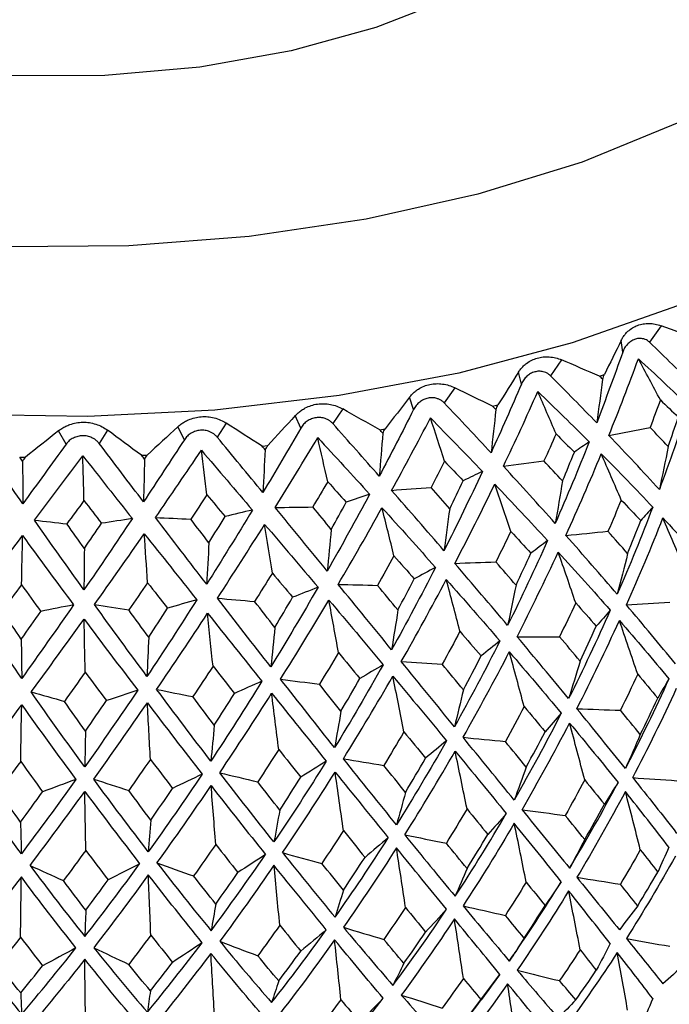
# Paper-space layout '_Trimetric' of a CAD drawing. Header units: millimetres. Extents: x -116 to 87, y -16 to 274.
# Tile 10 of 15: x -1 to 13, y 109 to 129. Entities that reach past the tile are written whole.
import ezdxf

# ---------------------------------------------------------------- set-up
doc = ezdxf.new("R2010")
doc.units = ezdxf.units.MM

psp = doc.layouts.new('_Trimetric')

# ---------------------------------------------------------------- linework, layer by layer
at = {"color": 7, "linetype": 'Continuous', "lineweight": 25}
for p, q in [((12.436, 122.502), (12.203, 122.163)), ((11.653, 121.959), (11.621, 122.2)), ((10.405, 121.804), (10.178, 121.479)), ((9.586, 121.31), (9.526, 121.554)), ((11.18, 121.472), (11.279, 121.505)), ((8.227, 121.234), (8.011, 120.923)), ((7.384, 120.791), (7.298, 121.039)), ((5.935, 120.801), (5.732, 120.503)), ((8.998, 120.855), (9.105, 120.882)), ((5.079, 120.41), (4.967, 120.664)), ((0.287, 120.081), (0.13, 120.352)), ((1.133, 120.368), (0.964, 120.092)), ((2.702, 120.172), (2.566, 120.434)), ((3.559, 120.511), (3.372, 120.224)), ((6.691, 120.376), (6.802, 120.395)), ((4.289, 120.04), (4.404, 120.053)), ((-0.66, 119.818), (-0.542, 119.816)), ((1.827, 119.853), (1.945, 119.859)), ((8.566, 108.473), (9.146, 109.243))]:
    psp.add_line(p, q, dxfattribs=at)
at = {"color": 8, "linetype": 'Continuous', "lineweight": 25, "flags": 128}
psp.add_lwpolyline([(16.895, 138.367), (17.885, 137.193), (18.569, 135.962), (18.935, 134.696), (18.978, 133.416), (18.695, 132.144), (18.093, 130.903), (17.181, 129.712), (15.976, 128.592), (14.497, 127.564), (12.769, 126.643), (10.824, 125.847), (8.693, 125.188), (6.413, 124.678), (4.024, 124.326), (1.566, 124.137), (-0.919, 124.115)], dxfattribs=at)
at = {"color": 7, "linetype": 'Continuous', "lineweight": 25, "flags": 128}
for points in [[(11.464, 131.703), (10.635, 130.784), (9.53, 129.946), (8.178, 129.21), (6.615, 128.594), (4.88, 128.117), (3.019, 127.788), (1.079, 127.618), (-0.888, 127.61), (-2.832, 127.765), (-4.703, 128.078), (-6.453, 128.542), (-8.035, 129.144), (-9.409, 129.869), (-10.539, 130.699), (-11.396, 131.611), (-11.958, 132.582), (-12.211, 133.587), (-12.147, 134.599), (-11.769, 135.594), (-11.5, 136.026)], [(19.499, 127.69), (19.059, 127.116), (17.887, 125.919), (16.432, 124.807), (14.718, 123.798), (12.772, 122.907), (10.624, 122.149), (8.309, 121.535), (5.863, 121.076), (3.324, 120.778), (0.733, 120.647), (-1.869, 120.684), (-4.442, 120.888), (-6.945, 121.257), (-9.339, 121.785), (-11.585, 122.463), (-13.649, 123.281), (-15.497, 124.225), (-17.101, 125.281), (-18.435, 126.433), (-19.286, 127.4)]]:
    psp.add_lwpolyline(points, dxfattribs=at)
at = {"color": 7, "linetype": 'Continuous', "lineweight": 25}
for points, knots in [([(11.5, 205.72), (11.496, 206.615), (11.485, 209.222), (11.355, 213.451), (11.063, 218.36), (10.62, 223.137), (10.025, 227.777), (9.274, 232.271), (8.364, 236.61), (7.29, 240.786), (6.046, 244.788), (4.628, 248.6), (3.032, 252.206), (1.261, 255.584), (-0.681, 258.711), (-2.785, 261.566), (-5.034, 264.13), (-7.413, 266.395), (-9.904, 268.355), (-12.491, 270.012), (-15.159, 271.371), (-17.898, 272.437), (-20.696, 273.215), (-23.542, 273.709), (-26.426, 273.924), (-29.344, 273.864), (-32.292, 273.528), (-35.271, 272.917), (-38.283, 272.027), (-41.327, 270.85), (-44.402, 269.381), (-47.499, 267.616), (-50.609, 265.555), (-53.718, 263.205), (-56.809, 260.578), (-59.869, 257.688), (-62.887, 254.553), (-65.853, 251.187), (-68.764, 247.604), (-71.615, 243.817), (-74.404, 239.835), (-77.128, 235.67), (-79.784, 231.33), (-82.369, 226.825), (-84.88, 222.166), (-87.314, 217.363), (-89.667, 212.426), (-91.935, 207.365), (-94.114, 202.192), (-96.201, 196.918), (-98.191, 191.555), (-100.082, 186.113), (-101.868, 180.606), (-103.547, 175.046), (-105.114, 169.444), (-106.568, 163.814), (-107.903, 158.167), (-109.117, 152.516), (-110.208, 146.874), (-111.173, 141.252), (-112.008, 135.664), (-112.712, 130.12), (-113.282, 124.633), (-113.717, 119.214), (-114.012, 113.875), (-114.154, 109.31), (-114.168, 106.552), (-114.173, 105.508)], [0, 0, 0, 0, 0.00838, 0.024417, 0.040501, 0.056647, 0.072863, 0.089152, 0.105519, 0.121962, 0.13847, 0.155019, 0.171549, 0.187978, 0.204207, 0.220124, 0.235635, 0.250686, 0.265274, 0.279438, 0.293253, 0.306808, 0.320202, 0.333536, 0.34688, 0.360331, 0.373983, 0.387924, 0.402225, 0.416936, 0.432077, 0.447626, 0.463524, 0.479684, 0.496012, 0.512422, 0.52884, 0.545221, 0.561545, 0.577803, 0.593994, 0.610121, 0.626189, 0.642204, 0.658171, 0.674096, 0.689986, 0.705844, 0.721677, 0.737487, 0.75328, 0.769058, 0.784827, 0.800588, 0.816345, 0.832101, 0.847859, 0.863621, 0.879391, 0.895172, 0.910968, 0.926782, 0.942618, 0.958481, 0.974376, 0.990306, 1, 1, 1, 1]), ([(19.481, 127.711), (19.719, 128.06), (20.259, 128.851), (20.764, 130.188), (21.032, 131.647), (20.988, 133.091), (20.662, 134.489), (20.068, 135.832), (19.271, 137.026), (18.419, 137.981), (17.418, 138.908), (16.164, 139.855), (14.46, 140.847), (12.897, 141.594), (11.85, 141.955), (11.5, 142.076)], [0, 0, 0, 0, 0.068564, 0.155529, 0.239317, 0.320793, 0.401498, 0.482718, 0.565934, 0.63486, 0.683557, 0.773284, 0.863662, 0.954359, 1, 1, 1, 1]), ([(11.621, 122.2), (11.633, 122.223), (11.658, 122.269), (11.706, 122.332), (11.769, 122.398), (11.852, 122.462), (11.957, 122.512), (12.071, 122.543), (12.192, 122.55), (12.315, 122.54), (12.396, 122.514), (12.436, 122.502)], [0, 0, 0, 0, 0.081752, 0.164931, 0.250654, 0.376507, 0.500448, 0.624254, 0.749972, 0.877224, 1, 1, 1, 1]), ([(12.203, 122.163), (12.189, 122.175), (12.161, 122.199), (12.112, 122.223), (12.052, 122.241), (11.979, 122.245), (11.897, 122.225), (11.819, 122.185), (11.75, 122.125), (11.69, 122.05), (11.665, 121.989), (11.653, 121.959)], [0, 0, 0, 0, 0.083196, 0.165851, 0.250211, 0.374779, 0.499889, 0.625105, 0.749882, 0.875577, 1, 1, 1, 1]), ([(9.526, 121.554), (9.541, 121.576), (9.571, 121.621), (9.627, 121.68), (9.7, 121.742), (9.792, 121.8), (9.907, 121.844), (10.028, 121.867), (10.155, 121.867), (10.283, 121.849), (10.364, 121.818), (10.405, 121.804)], [0, 0, 0, 0, 0.081752, 0.164931, 0.250654, 0.376507, 0.500448, 0.624254, 0.749972, 0.877224, 1, 1, 1, 1]), ([(10.178, 121.479), (10.164, 121.492), (10.135, 121.517), (10.085, 121.545), (10.022, 121.566), (9.945, 121.575), (9.857, 121.56), (9.772, 121.526), (9.696, 121.47), (9.63, 121.398), (9.6, 121.339), (9.586, 121.31)], [0, 0, 0, 0, 0.083196, 0.165851, 0.250211, 0.374779, 0.499889, 0.625105, 0.749882, 0.875577, 1, 1, 1, 1]), ([(7.298, 121.039), (7.315, 121.061), (7.35, 121.103), (7.413, 121.159), (7.494, 121.217), (7.595, 121.269), (7.717, 121.306), (7.845, 121.321), (7.976, 121.313), (8.106, 121.287), (8.187, 121.251), (8.227, 121.234)], [0, 0, 0, 0, 0.081752, 0.164931, 0.250654, 0.376507, 0.500448, 0.624254, 0.749972, 0.877224, 1, 1, 1, 1]), ([(8.011, 120.923), (7.997, 120.936), (7.968, 120.964), (7.916, 120.995), (7.851, 121.02), (7.771, 121.033), (7.678, 121.024), (7.588, 120.995), (7.506, 120.944), (7.434, 120.876), (7.4, 120.819), (7.384, 120.791)], [0, 0, 0, 0, 0.0831956, 0.1658512, 0.2502114, 0.3747786, 0.4998885, 0.625105, 0.7498817, 0.8755772, 1, 1, 1, 1]), ([(4.967, 120.664), (4.987, 120.685), (5.026, 120.725), (5.096, 120.777), (5.183, 120.829), (5.291, 120.875), (5.419, 120.904), (5.551, 120.911), (5.684, 120.896), (5.815, 120.861), (5.895, 120.821), (5.935, 120.801)], [0, 0, 0, 0, 0.081752, 0.164931, 0.250654, 0.376507, 0.500448, 0.624254, 0.749972, 0.877224, 1, 1, 1, 1]), ([(2.566, 120.434), (2.588, 120.453), (2.632, 120.491), (2.706, 120.539), (2.8, 120.585), (2.913, 120.624), (3.045, 120.645), (3.179, 120.645), (3.313, 120.621), (3.442, 120.579), (3.52, 120.533), (3.559, 120.511)], [0, 0, 0, 0, 0.081752, 0.164931, 0.250654, 0.376507, 0.500448, 0.624254, 0.749972, 0.877224, 1, 1, 1, 1]), ([(5.732, 120.503), (5.717, 120.517), (5.689, 120.547), (5.636, 120.581), (5.57, 120.61), (5.487, 120.628), (5.392, 120.625), (5.297, 120.601), (5.21, 120.555), (5.133, 120.492), (5.097, 120.438), (5.079, 120.41)], [0, 0, 0, 0, 0.083196, 0.165851, 0.250211, 0.374779, 0.499889, 0.625105, 0.749882, 0.875577, 1, 1, 1, 1]), ([(0.13, 120.352), (0.153, 120.369), (0.2, 120.405), (0.279, 120.447), (0.377, 120.488), (0.493, 120.52), (0.628, 120.533), (0.763, 120.524), (0.895, 120.492), (1.021, 120.442), (1.096, 120.392), (1.133, 120.368)], [0, 0, 0, 0, 0.081752, 0.164931, 0.250654, 0.376507, 0.500448, 0.624254, 0.749972, 0.877224, 1, 1, 1, 1]), ([(3.372, 120.224), (3.358, 120.24), (3.329, 120.271), (3.277, 120.308), (3.211, 120.341), (3.127, 120.365), (3.029, 120.368), (2.932, 120.35), (2.842, 120.309), (2.761, 120.251), (2.721, 120.199), (2.702, 120.172)], [0, 0, 0, 0, 0.0831956, 0.1658512, 0.2502114, 0.3747786, 0.4998885, 0.625105, 0.7498817, 0.8755772, 1, 1, 1, 1]), ([(0.964, 120.092), (0.951, 120.108), (0.923, 120.141), (0.872, 120.181), (0.806, 120.219), (0.723, 120.247), (0.625, 120.256), (0.526, 120.244), (0.433, 120.209), (0.35, 120.156), (0.308, 120.106), (0.287, 120.081)], [0, 0, 0, 0, 0.083196, 0.165851, 0.250211, 0.374779, 0.499889, 0.625105, 0.749882, 0.875577, 1, 1, 1, 1]), ([(-20.954, 113.702), (-20.974, 113.418), (-21.025, 112.662), (-20.787, 111.44), (-20.287, 110.079), (-19.511, 108.778), (-18.478, 107.541), (-17.186, 106.379), (-15.647, 105.31), (-13.885, 104.351), (-11.933, 103.519), (-9.823, 102.824), (-7.586, 102.271), (-5.252, 101.866), (-2.852, 101.611), (-0.416, 101.509), (2.024, 101.559), (4.438, 101.762), (6.794, 102.115), (9.063, 102.617), (11.217, 103.262), (13.228, 104.047), (15.07, 104.969), (16.718, 106.023), (18.143, 107.203), (19.311, 108.497), (20.196, 109.883), (20.766, 111.328), (21.043, 112.792), (20.974, 113.757), (20.94, 114.233)], [0, 0, 0, 0, 0.020024, 0.053252, 0.086505, 0.120412, 0.155386, 0.191456, 0.228319, 0.265561, 0.302836, 0.339998, 0.377024, 0.413931, 0.45075, 0.487518, 0.52427, 0.56104, 0.597858, 0.634762, 0.671794, 0.708996, 0.746403, 0.784022, 0.821785, 0.859368, 0.896288, 0.932047, 0.966499, 1, 1, 1, 1])]:
    psp.add_open_spline(points, degree=3, knots=knots, dxfattribs=at)
for points in [[(13.204, 122.218), (12.949, 122.311), (12.693, 122.406), (12.436, 122.502)], [(11.621, 122.2), (11.51, 121.968), (11.396, 121.736), (11.279, 121.505)], [(13.123, 121.259), (12.825, 121.559), (12.518, 121.86), (12.203, 122.163)], [(11.18, 121.472), (10.922, 121.582), (10.663, 121.692), (10.405, 121.804)], [(11.653, 121.959), (11.483, 121.477), (11.306, 120.996), (11.122, 120.518)], [(11.37, 120.259), (11.58, 120.779), (11.782, 121.3), (11.974, 121.825)], [(11.974, 121.825), (12.326, 121.502), (12.666, 121.181), (12.996, 120.861)], [(12.423, 120.984), (12.274, 121.266), (12.124, 121.546), (11.974, 121.825)], [(9.526, 121.554), (9.388, 121.329), (9.248, 121.105), (9.105, 120.882)], [(11.122, 120.518), (10.815, 120.836), (10.501, 121.156), (10.178, 121.479)], [(11.244, 121.408), (11.205, 121.109), (11.165, 120.812), (11.122, 120.518)], [(11.244, 121.408), (11.223, 121.43), (11.201, 121.451), (11.18, 121.472)], [(11.244, 121.408), (11.256, 121.44), (11.268, 121.473), (11.279, 121.505)], [(8.998, 120.855), (8.742, 120.981), (8.484, 121.107), (8.227, 121.234)], [(9.586, 121.31), (9.385, 120.839), (9.178, 120.37), (8.965, 119.904)], [(9.217, 119.63), (9.459, 120.135), (9.693, 120.644), (9.92, 121.156)], [(9.92, 121.156), (10.28, 120.811), (10.629, 120.469), (10.97, 120.129)], [(10.292, 120.29), (10.169, 120.58), (10.045, 120.868), (9.92, 121.156)], [(7.298, 121.039), (7.135, 120.824), (6.97, 120.61), (6.802, 120.395)], [(12.423, 120.984), (12.354, 120.796), (12.284, 120.608), (12.213, 120.42)], [(12.423, 120.984), (12.546, 120.867), (12.668, 120.75), (12.788, 120.634)], [(6.691, 120.376), (6.438, 120.517), (6.186, 120.659), (5.935, 120.801)], [(7.384, 120.791), (7.154, 120.333), (6.92, 119.878), (6.682, 119.426)], [(8.965, 119.904), (8.653, 120.241), (8.335, 120.581), (8.011, 120.923)], [(9.063, 120.788), (9.032, 120.491), (8.999, 120.196), (8.965, 119.904)], [(9.063, 120.788), (9.042, 120.81), (9.02, 120.833), (8.998, 120.855)], [(9.063, 120.788), (9.077, 120.819), (9.091, 120.85), (9.105, 120.882)], [(12.996, 120.861), (12.81, 120.288), (12.612, 119.719), (12.402, 119.154)], [(4.967, 120.664), (4.781, 120.46), (4.594, 120.256), (4.404, 120.053)], [(6.935, 119.136), (7.204, 119.626), (7.469, 120.12), (7.727, 120.616)], [(7.727, 120.616), (8.089, 120.25), (8.443, 119.886), (8.79, 119.525)], [(8.017, 119.731), (7.921, 120.027), (7.825, 120.322), (7.727, 120.616)], [(12.583, 120.032), (12.653, 120.232), (12.721, 120.432), (12.788, 120.634)], [(0.13, 120.352), (-0.093, 120.172), (-0.317, 119.994), (-0.542, 119.816)], [(1.827, 119.853), (1.595, 120.024), (1.363, 120.195), (1.133, 120.368)], [(2.566, 120.434), (2.361, 120.242), (2.153, 120.05), (1.945, 119.859)], [(4.289, 120.04), (4.045, 120.196), (3.802, 120.353), (3.559, 120.511)], [(5.079, 120.41), (4.824, 119.967), (4.566, 119.527), (4.305, 119.09)], [(6.682, 119.426), (6.37, 119.782), (6.053, 120.141), (5.732, 120.503)], [(6.755, 120.304), (6.734, 120.328), (6.712, 120.352), (6.691, 120.376)], [(6.755, 120.304), (6.771, 120.335), (6.787, 120.365), (6.802, 120.395)], [(11.37, 120.259), (11.651, 120.313), (11.932, 120.367), (12.213, 120.42)], [(12.583, 120.032), (12.461, 120.161), (12.338, 120.29), (12.213, 120.42)], [(2.702, 120.172), (2.425, 119.746), (2.147, 119.322), (1.868, 118.901)], [(4.305, 119.09), (3.997, 119.465), (3.686, 119.843), (3.372, 120.224)], [(4.556, 118.785), (4.849, 119.258), (5.139, 119.734), (5.426, 120.214)], [(5.426, 120.214), (5.785, 119.826), (6.139, 119.44), (6.486, 119.058)], [(5.629, 119.313), (5.562, 119.615), (5.494, 119.915), (5.426, 120.214)], [(6.755, 120.304), (6.732, 120.009), (6.707, 119.716), (6.682, 119.426)], [(10.292, 120.29), (10.211, 120.107), (10.129, 119.923), (10.046, 119.74)], [(10.292, 120.29), (10.418, 120.165), (10.543, 120.041), (10.667, 119.917)], [(12.402, 119.154), (12.07, 119.519), (11.726, 119.887), (11.37, 120.259)], [(-0.596, 118.863), (-0.883, 119.274), (-1.17, 119.689), (-1.456, 120.107)], [(0.287, 120.081), (-0.007, 119.672), (-0.302, 119.266), (-0.596, 118.863)], [(1.868, 118.901), (1.568, 119.295), (1.267, 119.692), (0.964, 120.092)], [(2.112, 118.581), (2.425, 119.035), (2.738, 119.493), (3.049, 119.955)], [(3.049, 119.955), (3.4, 119.545), (3.748, 119.138), (4.092, 118.734)], [(3.163, 119.045), (3.125, 119.349), (3.087, 119.653), (3.049, 119.955)], [(4.352, 119.965), (4.331, 119.99), (4.31, 120.015), (4.289, 120.04)], [(4.352, 119.965), (4.337, 119.671), (4.322, 119.379), (4.305, 119.09)], [(4.352, 119.965), (4.37, 119.994), (4.387, 120.023), (4.404, 120.053)], [(10.97, 120.129), (10.748, 119.568), (10.517, 119.012), (10.275, 118.461)], [(10.97, 120.129), (10.869, 120.059), (10.768, 119.988), (10.667, 119.917)], [(12.583, 120.032), (12.525, 119.737), (12.465, 119.444), (12.402, 119.154)], [(-0.602, 119.735), (-0.622, 119.762), (-0.641, 119.79), (-0.66, 119.818)], [(-0.602, 119.735), (-0.582, 119.762), (-0.562, 119.789), (-0.542, 119.816)], [(-0.361, 118.528), (-0.032, 118.962), (0.298, 119.401), (0.628, 119.843)], [(0.628, 119.843), (0.967, 119.411), (1.305, 118.983), (1.64, 118.559)], [(0.652, 118.928), (0.644, 119.234), (0.636, 119.539), (0.628, 119.843)], [(1.888, 119.774), (1.868, 119.8), (1.848, 119.827), (1.827, 119.853)], [(1.888, 119.774), (1.882, 119.48), (1.875, 119.19), (1.868, 118.901)], [(1.888, 119.774), (1.907, 119.802), (1.926, 119.83), (1.945, 119.859)], [(10.425, 119.329), (10.507, 119.524), (10.587, 119.72), (10.667, 119.917)], [(10.493, 118.216), (10.743, 118.767), (10.984, 119.322), (11.216, 119.881)], [(11.216, 119.881), (11.578, 119.515), (11.929, 119.153), (12.267, 118.794)], [(11.624, 118.938), (11.489, 119.254), (11.353, 119.568), (11.216, 119.881)], [(-0.602, 119.735), (-0.6, 119.441), (-0.598, 119.151), (-0.596, 118.863)], [(8.017, 119.731), (7.925, 119.552), (7.832, 119.374), (7.739, 119.196)], [(8.017, 119.731), (8.144, 119.598), (8.27, 119.466), (8.396, 119.334)], [(9.217, 119.63), (9.493, 119.667), (9.77, 119.704), (10.046, 119.74)], [(10.275, 118.461), (9.932, 118.846), (9.58, 119.236), (9.217, 119.63)], [(10.425, 119.329), (10.3, 119.465), (10.174, 119.602), (10.046, 119.74)], [(8.79, 119.525), (8.535, 118.979), (8.274, 118.438), (8.004, 117.903)], [(8.79, 119.525), (8.659, 119.462), (8.528, 119.398), (8.396, 119.334)], [(5.629, 119.313), (5.528, 119.141), (5.426, 118.969), (5.323, 118.797)], [(5.629, 119.313), (5.756, 119.173), (5.882, 119.033), (6.007, 118.894)], [(6.935, 119.136), (7.203, 119.157), (7.471, 119.177), (7.739, 119.196)], [(8.12, 118.762), (7.994, 118.906), (7.867, 119.051), (7.739, 119.196)], [(8.12, 118.762), (8.213, 118.952), (8.305, 119.142), (8.396, 119.334)], [(8.226, 117.644), (8.505, 118.178), (8.776, 118.718), (9.04, 119.262)], [(9.04, 119.262), (9.41, 118.874), (9.77, 118.49), (10.12, 118.11)], [(9.369, 118.297), (9.26, 118.619), (9.151, 118.941), (9.04, 119.262)], [(10.425, 119.329), (10.377, 119.037), (10.327, 118.748), (10.275, 118.461)], [(3.163, 119.045), (3.053, 118.879), (2.943, 118.713), (2.832, 118.548)], [(3.163, 119.045), (3.287, 118.897), (3.41, 118.749), (3.533, 118.602)], [(6.486, 119.058), (6.203, 118.528), (5.914, 118.005), (5.62, 117.486)], [(6.486, 119.058), (6.327, 119.004), (6.167, 118.949), (6.007, 118.894)], [(8.004, 117.903), (7.655, 118.309), (7.299, 118.72), (6.935, 119.136)], [(0.652, 118.928), (0.535, 118.769), (0.418, 118.61), (0.302, 118.452)], [(0.652, 118.928), (0.771, 118.773), (0.891, 118.618), (1.01, 118.463)], [(4.556, 118.785), (4.811, 118.789), (5.067, 118.793), (5.323, 118.797)], [(5.62, 117.486), (5.27, 117.914), (4.916, 118.347), (4.556, 118.785)], [(5.702, 118.339), (5.577, 118.491), (5.45, 118.644), (5.323, 118.797)], [(5.702, 118.339), (5.804, 118.523), (5.906, 118.708), (6.007, 118.894)], [(5.843, 117.214), (6.146, 117.731), (6.445, 118.253), (6.738, 118.78)], [(6.738, 118.78), (7.11, 118.369), (7.475, 117.963), (7.831, 117.561)], [(6.983, 117.797), (6.902, 118.125), (6.821, 118.453), (6.738, 118.78)], [(8.12, 118.762), (8.083, 118.473), (8.044, 118.186), (8.004, 117.903)], [(11.624, 118.938), (11.535, 118.724), (11.445, 118.511), (11.353, 118.299)], [(12.267, 118.794), (12.038, 118.194), (11.797, 117.6), (11.542, 117.012)], [(11.624, 118.938), (11.759, 118.797), (11.892, 118.657), (12.023, 118.518)], [(12.267, 118.794), (12.186, 118.703), (12.105, 118.61), (12.023, 118.518)], [(1.64, 118.559), (1.311, 118.067), (0.981, 117.581), (0.651, 117.101)], [(1.64, 118.559), (1.431, 118.528), (1.221, 118.496), (1.01, 118.463)], [(3.158, 117.218), (2.812, 117.666), (2.463, 118.121), (2.112, 118.581)], [(2.112, 118.581), (2.352, 118.571), (2.592, 118.559), (2.832, 118.548)], [(3.204, 118.067), (3.08, 118.226), (2.957, 118.387), (2.832, 118.548)], [(4.092, 118.734), (3.784, 118.223), (3.472, 117.718), (3.158, 117.218)], [(3.204, 118.067), (3.314, 118.245), (3.424, 118.423), (3.533, 118.602)], [(4.092, 118.734), (3.906, 118.691), (3.72, 118.647), (3.533, 118.602)], [(11.729, 116.794), (11.99, 117.38), (12.239, 117.973), (12.476, 118.572)], [(12.476, 118.572), (12.83, 118.192), (13.17, 117.817), (13.494, 117.448)], [(12.908, 117.557), (12.766, 117.897), (12.621, 118.235), (12.476, 118.572)], [(0.651, 117.101), (0.314, 117.571), (-0.023, 118.046), (-0.361, 118.528)], [(-0.361, 118.528), (-0.141, 118.503), (0.08, 118.478), (0.302, 118.452)], [(0.66, 117.949), (0.541, 118.116), (0.421, 118.283), (0.302, 118.452)], [(0.66, 117.949), (0.777, 118.119), (0.894, 118.291), (1.01, 118.463)], [(3.378, 116.932), (3.702, 117.43), (4.023, 117.933), (4.341, 118.441)], [(4.341, 118.441), (4.711, 118.008), (5.074, 117.579), (5.432, 117.156)], [(4.499, 117.446), (4.447, 117.779), (4.394, 118.11), (4.341, 118.441)], [(5.702, 118.339), (5.676, 118.052), (5.649, 117.768), (5.62, 117.486)], [(11.754, 117.845), (11.846, 118.068), (11.935, 118.293), (12.023, 118.518)], [(-1.659, 116.827), (-1.308, 117.283), (-0.955, 117.744), (-0.601, 118.212)], [(-0.622, 117.208), (-0.615, 117.543), (-0.608, 117.878), (-0.601, 118.212)], [(-0.601, 118.212), (-0.253, 117.734), (0.094, 117.262), (0.44, 116.796)], [(0.866, 116.803), (1.205, 117.28), (1.545, 117.762), (1.884, 118.251)], [(1.884, 118.251), (2.245, 117.795), (2.602, 117.345), (2.957, 116.9)], [(1.952, 117.249), (1.929, 117.584), (1.907, 117.918), (1.884, 118.251)], [(9.369, 118.297), (9.268, 118.088), (9.166, 117.881), (9.064, 117.675)], [(9.369, 118.297), (9.507, 118.147), (9.644, 117.999), (9.779, 117.851)], [(10.493, 118.216), (10.78, 118.244), (11.066, 118.272), (11.353, 118.299)], [(11.542, 117.012), (11.204, 117.407), (10.855, 117.808), (10.493, 118.216)], [(11.754, 117.845), (11.622, 117.996), (11.489, 118.147), (11.353, 118.299)], [(0.66, 117.949), (0.657, 117.663), (0.654, 117.381), (0.651, 117.101)], [(3.204, 118.067), (3.189, 117.781), (3.174, 117.498), (3.158, 117.218)], [(10.12, 118.11), (9.858, 117.525), (9.586, 116.946), (9.304, 116.375)], [(10.12, 118.11), (10.007, 118.024), (9.893, 117.938), (9.779, 117.851)], [(6.983, 117.797), (6.872, 117.595), (6.759, 117.395), (6.647, 117.195)], [(6.983, 117.797), (7.123, 117.639), (7.261, 117.482), (7.397, 117.326)], [(9.475, 117.196), (9.577, 117.413), (9.679, 117.632), (9.779, 117.851)], [(9.497, 116.145), (9.786, 116.715), (10.066, 117.291), (10.336, 117.874)], [(10.336, 117.874), (10.704, 117.473), (11.058, 117.077), (11.4, 116.687)], [(10.694, 116.836), (10.576, 117.183), (10.457, 117.529), (10.336, 117.874)], [(11.754, 117.845), (11.686, 117.564), (11.615, 117.287), (11.542, 117.012)], [(7.831, 117.561), (7.54, 116.993), (7.241, 116.432), (6.934, 115.879)], [(7.831, 117.561), (7.687, 117.483), (7.542, 117.405), (7.397, 117.326)], [(8.226, 117.644), (8.505, 117.655), (8.784, 117.665), (9.064, 117.675)], [(9.304, 116.375), (8.954, 116.791), (8.594, 117.214), (8.226, 117.644)], [(9.475, 117.196), (9.339, 117.355), (9.202, 117.515), (9.064, 117.675)], [(4.499, 117.446), (4.379, 117.251), (4.258, 117.058), (4.136, 116.866)], [(4.499, 117.446), (4.638, 117.28), (4.776, 117.114), (4.912, 116.95)], [(-0.622, 117.208), (-0.756, 117.029), (-0.889, 116.851), (-1.022, 116.675)], [(-0.622, 117.208), (-0.491, 117.025), (-0.36, 116.843), (-0.23, 116.663)], [(1.952, 117.249), (1.824, 117.062), (1.696, 116.876), (1.568, 116.691)], [(1.952, 117.249), (2.088, 117.074), (2.223, 116.9), (2.358, 116.728)], [(5.432, 117.156), (5.116, 116.606), (4.795, 116.064), (4.468, 115.53)], [(5.432, 117.156), (5.259, 117.088), (5.086, 117.019), (4.912, 116.95)], [(6.934, 115.879), (6.577, 116.316), (6.214, 116.761), (5.843, 117.214)], [(5.843, 117.214), (6.11, 117.208), (6.378, 117.202), (6.647, 117.195)], [(7.062, 116.691), (6.924, 116.858), (6.786, 117.026), (6.647, 117.195)], [(7.062, 116.691), (7.175, 116.901), (7.287, 117.113), (7.397, 117.326)], [(7.132, 115.637), (7.445, 116.188), (7.752, 116.747), (8.051, 117.312)], [(8.051, 117.312), (8.427, 116.888), (8.792, 116.47), (9.146, 116.059)], [(8.33, 116.255), (8.238, 116.608), (8.145, 116.961), (8.051, 117.312)], [(9.475, 117.196), (9.419, 116.919), (9.363, 116.645), (9.304, 116.375)], [(4.468, 115.53), (4.109, 115.989), (3.745, 116.457), (3.378, 116.932)], [(3.378, 116.932), (3.63, 116.91), (3.883, 116.888), (4.136, 116.866)], [(4.55, 116.336), (4.671, 116.539), (4.792, 116.744), (4.912, 116.95)], [(-0.618, 115.294), (-0.966, 115.797), (-1.313, 116.308), (-1.659, 116.827)], [(0.44, 116.796), (0.087, 116.287), (-0.266, 115.786), (-0.618, 115.294)], [(0.44, 116.796), (0.217, 116.752), (-0.006, 116.708), (-0.23, 116.663)], [(1.938, 115.334), (1.582, 115.815), (1.225, 116.305), (0.866, 116.803)], [(0.866, 116.803), (1.099, 116.766), (1.334, 116.729), (1.568, 116.691)], [(2.957, 116.9), (2.62, 116.37), (2.281, 115.848), (1.938, 115.334)], [(1.974, 116.136), (2.102, 116.332), (2.23, 116.53), (2.358, 116.728)], [(2.957, 116.9), (2.757, 116.843), (2.558, 116.786), (2.358, 116.728)], [(4.55, 116.336), (4.413, 116.511), (4.275, 116.688), (4.136, 116.866)], [(4.666, 115.277), (5, 115.808), (5.329, 116.347), (5.654, 116.894)], [(5.654, 116.894), (6.031, 116.446), (6.401, 116.006), (6.764, 115.573)], [(5.85, 115.821), (5.785, 116.179), (5.72, 116.537), (5.654, 116.894)], [(10.694, 116.836), (10.586, 116.605), (10.476, 116.374), (10.364, 116.145)], [(10.694, 116.836), (10.837, 116.676), (10.977, 116.517), (11.115, 116.359)], [(11.729, 116.794), (12.024, 116.812), (12.319, 116.83), (12.615, 116.848)], [(12.733, 115.591), (12.412, 115.983), (12.077, 116.384), (11.729, 116.794)], [(-0.629, 116.095), (-0.76, 116.287), (-0.891, 116.48), (-1.022, 116.675)], [(-0.629, 116.095), (-0.496, 116.283), (-0.363, 116.472), (-0.23, 116.663)], [(1.974, 116.136), (1.839, 116.32), (1.704, 116.505), (1.568, 116.691)], [(2.136, 115.069), (2.484, 115.579), (2.831, 116.097), (3.176, 116.624)], [(3.176, 116.624), (3.552, 116.153), (3.921, 115.69), (4.286, 115.235)], [(3.287, 115.542), (3.25, 115.903), (3.213, 116.264), (3.176, 116.624)], [(7.062, 116.691), (7.021, 116.417), (6.978, 116.146), (6.934, 115.879)], [(11.4, 116.687), (11.13, 116.076), (10.846, 115.473), (10.549, 114.879)], [(11.4, 116.687), (11.306, 116.578), (11.211, 116.469), (11.115, 116.359)], [(-0.425, 115.016), (-0.066, 115.505), (0.294, 116.002), (0.655, 116.507)], [(0.655, 116.507), (1.022, 116.013), (1.386, 115.528), (1.749, 115.051)], [(0.677, 115.421), (0.67, 115.783), (0.662, 116.145), (0.655, 116.507)], [(4.55, 116.336), (4.523, 116.064), (4.496, 115.795), (4.468, 115.53)], [(10.718, 114.674), (11.019, 115.266), (11.308, 115.866), (11.585, 116.476)], [(10.784, 115.643), (10.896, 115.881), (11.006, 116.119), (11.115, 116.359)], [(11.585, 116.476), (11.937, 116.071), (12.274, 115.675), (12.597, 115.286)], [(11.96, 115.377), (11.836, 115.744), (11.712, 116.11), (11.585, 116.476)], [(1.974, 116.136), (1.963, 115.866), (1.951, 115.598), (1.938, 115.334)], [(8.33, 116.255), (8.211, 116.03), (8.09, 115.807), (7.968, 115.585)], [(8.33, 116.255), (8.476, 116.086), (8.62, 115.918), (8.763, 115.751)], [(10.549, 114.879), (10.21, 115.292), (9.859, 115.714), (9.497, 116.145)], [(9.497, 116.145), (9.786, 116.145), (10.075, 116.145), (10.364, 116.145)], [(10.784, 115.643), (10.646, 115.809), (10.506, 115.977), (10.364, 116.145)], [(-0.629, 116.095), (-0.626, 115.825), (-0.622, 115.558), (-0.618, 115.294)], [(9.146, 116.059), (8.847, 115.465), (8.537, 114.88), (8.217, 114.306)], [(9.146, 116.059), (9.019, 115.957), (8.891, 115.854), (8.763, 115.751)], [(5.85, 115.821), (5.721, 115.604), (5.591, 115.389), (5.461, 115.175)], [(5.85, 115.821), (5.997, 115.643), (6.143, 115.467), (6.288, 115.291)], [(8.393, 114.089), (8.718, 114.662), (9.033, 115.244), (9.338, 115.836)], [(8.4, 115.057), (8.523, 115.287), (8.643, 115.519), (8.763, 115.751)], [(9.338, 115.836), (9.704, 115.41), (10.058, 114.992), (10.399, 114.583)], [(9.64, 114.717), (9.541, 115.091), (9.44, 115.464), (9.338, 115.836)], [(3.287, 115.542), (3.15, 115.333), (3.013, 115.126), (2.876, 114.92)], [(3.287, 115.542), (3.433, 115.355), (3.579, 115.17), (3.724, 114.985)], [(6.764, 115.573), (6.44, 114.998), (6.109, 114.433), (5.77, 113.878)], [(6.764, 115.573), (6.606, 115.479), (6.447, 115.385), (6.288, 115.291)], [(8.217, 114.306), (7.864, 114.739), (7.502, 115.183), (7.132, 115.637)], [(7.132, 115.637), (7.41, 115.62), (7.689, 115.602), (7.968, 115.585)], [(8.4, 115.057), (8.257, 115.232), (8.114, 115.408), (7.968, 115.585)], [(10.784, 115.643), (10.708, 115.385), (10.629, 115.13), (10.549, 114.879)], [(0.677, 115.421), (0.535, 115.22), (0.393, 115.022), (0.252, 114.824)], [(0.677, 115.421), (0.822, 115.225), (0.965, 115.031), (1.109, 114.838)], [(5.951, 113.651), (6.294, 114.203), (6.63, 114.766), (6.96, 115.338)], [(6.96, 115.338), (7.335, 114.889), (7.701, 114.449), (8.056, 114.019)], [(7.185, 114.202), (7.111, 114.582), (7.036, 114.96), (6.96, 115.338)], [(11.96, 115.377), (11.845, 115.13), (11.727, 114.885), (11.608, 114.642)], [(11.96, 115.377), (12.098, 115.213), (12.234, 115.051), (12.368, 114.889)], [(4.286, 115.235), (3.943, 114.68), (3.595, 114.136), (3.242, 113.603)], [(4.286, 115.235), (4.1, 115.152), (3.912, 115.069), (3.724, 114.985)], [(5.77, 113.878), (5.408, 114.334), (5.04, 114.8), (4.666, 115.277)], [(4.666, 115.277), (4.931, 115.243), (5.196, 115.209), (5.461, 115.175)], [(5.898, 114.62), (5.753, 114.803), (5.607, 114.988), (5.461, 115.175)], [(5.898, 114.62), (6.029, 114.842), (6.159, 115.066), (6.288, 115.291)], [(12.597, 115.286), (12.316, 114.664), (12.02, 114.053), (11.709, 113.452)], [(12.597, 115.286), (12.521, 115.154), (12.445, 115.022), (12.368, 114.889)], [(0.668, 113.483), (0.303, 113.983), (-0.061, 114.494), (-0.425, 115.016)], [(-0.425, 115.016), (-0.2, 114.952), (0.026, 114.888), (0.252, 114.824)], [(1.749, 115.051), (1.39, 114.517), (1.03, 113.995), (0.668, 113.483)], [(1.749, 115.051), (1.536, 114.98), (1.323, 114.909), (1.109, 114.838)], [(3.242, 113.603), (2.876, 114.081), (2.507, 114.569), (2.136, 115.069)], [(2.136, 115.069), (2.382, 115.019), (2.629, 114.969), (2.876, 114.92)], [(3.314, 114.338), (3.168, 114.531), (3.023, 114.724), (2.876, 114.92)], [(3.314, 114.338), (3.452, 114.553), (3.588, 114.768), (3.724, 114.985)], [(3.425, 113.364), (3.781, 113.896), (4.135, 114.437), (4.484, 114.988)], [(4.484, 114.988), (4.863, 114.516), (5.235, 114.054), (5.6, 113.601)], [(4.629, 113.841), (4.582, 114.224), (4.533, 114.607), (4.484, 114.988)], [(8.4, 115.057), (8.341, 114.803), (8.28, 114.552), (8.217, 114.306)], [(11.859, 113.264), (12.172, 113.863), (12.471, 114.473), (12.755, 115.093)], [(-1.735, 113.261), (-1.366, 113.747), (-0.995, 114.244), (-0.62, 114.751)], [(-0.64, 113.597), (-0.634, 113.982), (-0.627, 114.367), (-0.62, 114.751)], [(-0.62, 114.751), (-0.25, 114.233), (0.119, 113.725), (0.487, 113.228)], [(0.683, 114.216), (0.539, 114.417), (0.395, 114.62), (0.252, 114.824)], [(0.683, 114.216), (0.825, 114.422), (0.967, 114.629), (1.109, 114.838)], [(0.851, 113.234), (1.216, 113.743), (1.581, 114.262), (1.946, 114.792)], [(1.946, 114.792), (2.323, 114.296), (2.696, 113.811), (3.065, 113.337)], [(2.009, 113.638), (1.988, 114.023), (1.967, 114.408), (1.946, 114.792)], [(9.64, 114.717), (9.514, 114.478), (9.387, 114.24), (9.257, 114.004)], [(9.64, 114.717), (9.785, 114.544), (9.928, 114.373), (10.068, 114.204)], [(12.013, 114.143), (12.134, 114.39), (12.252, 114.639), (12.368, 114.889)], [(5.898, 114.62), (5.857, 114.369), (5.814, 114.122), (5.77, 113.878)], [(10.399, 114.583), (10.091, 113.979), (9.771, 113.387), (9.438, 112.806)], [(10.399, 114.583), (10.29, 114.456), (10.179, 114.33), (10.068, 114.204)], [(11.709, 113.452), (11.391, 113.848), (11.061, 114.255), (10.718, 114.674)], [(10.718, 114.674), (11.015, 114.663), (11.311, 114.652), (11.608, 114.642)], [(12.013, 114.143), (11.88, 114.308), (11.745, 114.474), (11.608, 114.642)], [(3.314, 114.338), (3.291, 114.089), (3.267, 113.844), (3.242, 113.603)], [(9.598, 112.608), (9.933, 113.188), (10.256, 113.779), (10.568, 114.381)], [(10.568, 114.381), (10.912, 113.965), (11.243, 113.561), (11.559, 113.166)], [(10.878, 113.217), (10.776, 113.606), (10.673, 113.994), (10.568, 114.381)], [(0.683, 114.216), (0.678, 113.968), (0.673, 113.724), (0.668, 113.483)], [(7.185, 114.202), (7.05, 113.971), (6.914, 113.742), (6.777, 113.514)], [(7.185, 114.202), (7.334, 114.021), (7.482, 113.841), (7.628, 113.663)], [(9.683, 113.48), (9.814, 113.72), (9.942, 113.961), (10.068, 114.204)], [(12.013, 114.143), (11.914, 113.909), (11.812, 113.679), (11.709, 113.452)], [(8.056, 114.019), (7.725, 113.434), (7.385, 112.862), (7.034, 112.302)], [(8.056, 114.019), (7.914, 113.9), (7.771, 113.781), (7.628, 113.663)], [(9.438, 112.806), (9.1, 113.222), (8.752, 113.649), (8.393, 114.089)], [(8.393, 114.089), (8.681, 114.061), (8.969, 114.032), (9.257, 114.004)], [(9.683, 113.48), (9.542, 113.653), (9.401, 113.828), (9.257, 114.004)], [(4.629, 113.841), (4.487, 113.619), (4.344, 113.398), (4.201, 113.178)], [(4.629, 113.841), (4.781, 113.651), (4.931, 113.462), (5.08, 113.274)], [(7.203, 112.095), (7.554, 112.653), (7.897, 113.224), (8.232, 113.806)], [(8.232, 113.806), (8.592, 113.369), (8.94, 112.944), (9.277, 112.529)], [(8.474, 112.626), (8.394, 113.02), (8.314, 113.413), (8.232, 113.806)], [(-0.64, 113.597), (-0.791, 113.392), (-0.941, 113.189), (-1.091, 112.988)], [(-0.64, 113.597), (-0.491, 113.388), (-0.342, 113.18), (-0.193, 112.974)], [(2.009, 113.638), (1.861, 113.425), (1.714, 113.213), (1.566, 113.002)], [(2.009, 113.638), (2.16, 113.439), (2.311, 113.24), (2.461, 113.044)], [(5.6, 113.601), (5.251, 113.038), (4.895, 112.487), (4.532, 111.949)], [(5.6, 113.601), (5.427, 113.492), (5.254, 113.383), (5.08, 113.274)], [(7.034, 112.302), (6.68, 112.739), (6.319, 113.189), (5.951, 113.651)], [(5.951, 113.651), (6.226, 113.605), (6.501, 113.56), (6.777, 113.514)], [(7.217, 112.963), (7.071, 113.145), (6.924, 113.329), (6.777, 113.514)], [(7.217, 112.963), (7.356, 113.195), (7.493, 113.428), (7.628, 113.663)], [(3.065, 113.337), (2.702, 112.795), (2.336, 112.266), (1.966, 111.75)], [(3.065, 113.337), (2.864, 113.239), (2.663, 113.141), (2.461, 113.044)], [(4.532, 111.949), (4.167, 112.408), (3.798, 112.88), (3.425, 113.364)], [(3.425, 113.364), (3.683, 113.302), (3.942, 113.24), (4.201, 113.178)], [(4.706, 111.731), (5.07, 112.267), (5.428, 112.816), (5.78, 113.378)], [(5.78, 113.378), (6.151, 112.919), (6.513, 112.471), (6.866, 112.036)], [(5.95, 112.185), (5.894, 112.583), (5.838, 112.981), (5.78, 113.378)], [(9.683, 113.48), (9.603, 113.251), (9.521, 113.026), (9.438, 112.806)], [(-0.627, 111.709), (-0.999, 112.213), (-1.368, 112.731), (-1.735, 113.261)], [(0.487, 113.228), (0.116, 112.709), (-0.255, 112.202), (-0.627, 111.709)], [(0.487, 113.228), (0.261, 113.143), (0.034, 113.059), (-0.193, 112.974)], [(1.966, 111.75), (1.595, 112.232), (1.224, 112.726), (0.851, 113.234)], [(0.851, 113.234), (1.089, 113.156), (1.327, 113.079), (1.566, 113.002)], [(4.65, 112.6), (4.501, 112.791), (4.351, 112.984), (4.201, 113.178)], [(4.65, 112.6), (4.795, 112.823), (4.938, 113.048), (5.08, 113.274)], [(10.878, 113.217), (10.748, 112.974), (10.616, 112.732), (10.481, 112.492)], [(10.568, 111.414), (10.912, 111.985), (11.243, 112.569), (11.559, 113.166)], [(10.878, 113.217), (11.014, 113.05), (11.148, 112.884), (11.28, 112.719)], [(11.559, 113.166), (11.466, 113.017), (11.373, 112.868), (11.28, 112.719)], [(11.859, 113.264), (12.172, 112.872), (12.471, 112.493), (12.755, 112.126)], [(11.859, 113.264), (12.16, 113.243), (12.461, 113.223), (12.762, 113.202)], [(-0.643, 112.355), (-0.793, 112.564), (-0.942, 112.775), (-1.091, 112.988)], [(-0.643, 112.355), (-0.493, 112.559), (-0.343, 112.766), (-0.193, 112.974)], [(-0.449, 111.469), (-0.077, 111.961), (0.296, 112.465), (0.669, 112.982)], [(0.669, 112.982), (1.045, 112.477), (1.418, 111.985), (1.789, 111.505)], [(0.689, 111.778), (0.683, 112.18), (0.676, 112.581), (0.669, 112.982)], [(2.017, 112.397), (1.867, 112.597), (1.716, 112.799), (1.566, 113.002)], [(2.017, 112.397), (2.166, 112.611), (2.314, 112.826), (2.461, 113.044)], [(2.143, 111.521), (2.514, 112.036), (2.882, 112.563), (3.248, 113.102)], [(3.248, 113.102), (3.623, 112.62), (3.994, 112.15), (4.358, 111.693)], [(3.343, 111.901), (3.312, 112.302), (3.28, 112.702), (3.248, 113.102)], [(7.217, 112.963), (7.157, 112.739), (7.096, 112.519), (7.034, 112.302)], [(11.709, 112.978), (11.391, 112.382), (11.061, 111.799), (10.718, 111.228)], [(12.597, 111.84), (12.316, 112.208), (12.02, 112.587), (11.709, 112.978)], [(12.013, 111.792), (11.914, 112.188), (11.812, 112.583), (11.709, 112.978)], [(10.878, 111.998), (11.014, 112.236), (11.148, 112.476), (11.28, 112.719)], [(4.65, 112.6), (4.611, 112.379), (4.572, 112.162), (4.532, 111.949)], [(8.474, 112.626), (8.335, 112.391), (8.195, 112.157), (8.052, 111.926)], [(8.232, 110.839), (8.592, 111.389), (8.94, 111.952), (9.277, 112.529)], [(8.474, 112.626), (8.617, 112.45), (8.758, 112.275), (8.898, 112.103)], [(9.277, 112.529), (9.152, 112.387), (9.025, 112.245), (8.898, 112.103)], [(9.598, 112.608), (9.933, 112.196), (10.256, 111.798), (10.568, 111.414)], [(9.598, 112.608), (9.892, 112.569), (10.186, 112.53), (10.481, 112.492)], [(-0.643, 112.355), (-0.638, 112.135), (-0.633, 111.92), (-0.627, 111.709)], [(2.017, 112.397), (2.001, 112.177), (1.984, 111.962), (1.966, 111.75)], [(9.438, 112.332), (9.1, 111.756), (8.752, 111.193), (8.393, 110.644)], [(10.399, 111.137), (10.091, 111.523), (9.771, 111.921), (9.438, 112.332)], [(9.683, 111.129), (9.603, 111.531), (9.521, 111.931), (9.438, 112.332)], [(10.878, 111.998), (10.748, 112.16), (10.616, 112.325), (10.481, 112.492)], [(5.95, 112.185), (5.805, 111.959), (5.659, 111.734), (5.511, 111.511)], [(5.95, 112.185), (6.098, 112), (6.245, 111.817), (6.391, 111.635)], [(8.474, 111.406), (8.617, 111.636), (8.758, 111.868), (8.898, 112.103)], [(3.343, 111.901), (3.194, 111.684), (3.043, 111.468), (2.892, 111.254)], [(3.343, 111.901), (3.494, 111.707), (3.645, 111.515), (3.795, 111.324)], [(5.78, 110.411), (6.151, 110.938), (6.513, 111.48), (6.866, 112.036)], [(6.866, 112.036), (6.708, 111.902), (6.55, 111.769), (6.391, 111.635)], [(7.203, 112.095), (7.554, 111.662), (7.897, 111.243), (8.232, 110.839)], [(7.203, 112.095), (7.486, 112.038), (7.769, 111.982), (8.052, 111.926)], [(8.474, 111.406), (8.335, 111.577), (8.195, 111.75), (8.052, 111.926)], [(10.878, 111.998), (10.776, 111.799), (10.673, 111.604), (10.568, 111.414)], [(0.689, 111.778), (0.537, 111.57), (0.385, 111.363), (0.233, 111.159)], [(0.689, 111.778), (0.841, 111.574), (0.993, 111.373), (1.145, 111.173)], [(4.706, 111.731), (5.07, 111.276), (5.428, 110.836), (5.78, 110.411)], [(4.706, 111.731), (4.974, 111.657), (5.242, 111.584), (5.511, 111.511)], [(7.034, 111.828), (6.68, 111.274), (6.319, 110.733), (5.951, 110.205)], [(8.056, 110.573), (7.725, 110.978), (7.385, 111.397), (7.034, 111.828)], [(7.217, 110.613), (7.157, 111.018), (7.096, 111.423), (7.034, 111.828)], [(12.013, 111.792), (11.88, 111.555), (11.745, 111.319), (11.608, 111.086)], [(12.013, 111.792), (12.134, 111.637), (12.252, 111.484), (12.368, 111.334)], [(12.597, 111.84), (12.521, 111.671), (12.445, 111.502), (12.368, 111.334)], [(0.669, 110.015), (1.045, 110.497), (1.418, 110.993), (1.789, 111.505)], [(1.789, 111.505), (1.575, 111.394), (1.361, 111.283), (1.145, 111.173)], [(2.143, 111.521), (2.514, 111.044), (2.882, 110.582), (3.248, 110.135)], [(2.143, 111.521), (2.393, 111.432), (2.642, 111.343), (2.892, 111.254)], [(3.248, 110.135), (3.623, 110.64), (3.994, 111.159), (4.358, 111.693)], [(4.358, 111.693), (4.171, 111.57), (3.983, 111.447), (3.795, 111.324)], [(5.95, 110.966), (5.805, 111.145), (5.659, 111.326), (5.511, 111.511)], [(5.95, 110.966), (6.098, 111.186), (6.245, 111.409), (6.391, 111.635)], [(12.733, 111.661), (12.412, 111.087), (12.077, 110.526), (11.729, 109.978)], [(-0.449, 111.469), (-0.077, 110.97), (0.296, 110.485), (0.669, 110.015)], [(-0.449, 111.469), (-0.222, 111.366), (0.005, 111.262), (0.233, 111.159)], [(3.343, 110.681), (3.494, 110.893), (3.645, 111.107), (3.795, 111.324)], [(4.532, 111.475), (4.167, 110.942), (3.798, 110.424), (3.425, 109.919)], [(5.6, 110.156), (5.251, 110.582), (4.895, 111.022), (4.532, 111.475)], [(4.65, 110.25), (4.611, 110.658), (4.572, 111.066), (4.532, 111.475)], [(8.474, 111.406), (8.394, 111.213), (8.314, 111.024), (8.232, 110.839)], [(11.96, 110.645), (12.098, 110.872), (12.234, 111.102), (12.368, 111.334)], [(-0.627, 111.235), (-0.999, 110.748), (-1.368, 110.275), (-1.735, 109.815)], [(-0.643, 110.004), (-0.638, 110.415), (-0.633, 110.825), (-0.627, 111.235)], [(0.487, 109.783), (0.116, 110.253), (-0.255, 110.737), (-0.627, 111.235)], [(0.689, 110.558), (0.537, 110.756), (0.385, 110.956), (0.233, 111.159)], [(0.689, 110.558), (0.841, 110.76), (0.993, 110.965), (1.145, 111.173)], [(1.966, 111.276), (1.595, 110.766), (1.224, 110.27), (0.851, 109.788)], [(3.065, 109.891), (2.702, 110.339), (2.336, 110.801), (1.966, 111.276)], [(2.017, 110.046), (2.001, 110.456), (1.984, 110.866), (1.966, 111.276)], [(3.343, 110.681), (3.194, 110.87), (3.043, 111.06), (2.892, 111.254)], [(9.683, 111.129), (9.542, 110.9), (9.401, 110.673), (9.257, 110.448)], [(9.338, 109.516), (9.704, 110.042), (10.058, 110.583), (10.399, 111.137)], [(9.683, 111.129), (9.814, 110.966), (9.942, 110.806), (10.068, 110.648)], [(10.399, 111.137), (10.29, 110.974), (10.179, 110.811), (10.068, 110.648)], [(10.718, 111.228), (11.019, 110.856), (11.308, 110.499), (11.585, 110.156)], [(10.718, 111.228), (11.015, 111.18), (11.311, 111.133), (11.608, 111.086)], [(5.95, 110.966), (5.894, 110.777), (5.838, 110.592), (5.78, 110.411)], [(10.549, 110.95), (10.21, 110.396), (9.859, 109.856), (9.497, 109.329)], [(11.4, 109.871), (11.13, 110.217), (10.846, 110.577), (10.549, 110.95)], [(10.784, 109.748), (10.708, 110.148), (10.629, 110.549), (10.549, 110.95)], [(11.96, 110.645), (11.845, 110.79), (11.727, 110.937), (11.608, 111.086)], [(0.689, 110.558), (0.683, 110.373), (0.676, 110.192), (0.669, 110.015)], [(3.343, 110.681), (3.312, 110.495), (3.28, 110.313), (3.248, 110.135)], [(7.217, 110.613), (7.071, 110.392), (6.924, 110.174), (6.777, 109.958)], [(6.96, 109.018), (7.335, 109.522), (7.701, 110.04), (8.056, 110.573)], [(7.217, 110.613), (7.356, 110.442), (7.493, 110.273), (7.628, 110.107)], [(8.056, 110.573), (7.914, 110.418), (7.771, 110.262), (7.628, 110.107)], [(8.393, 110.644), (8.718, 110.253), (9.033, 109.877), (9.338, 109.516)], [(8.393, 110.644), (8.681, 110.578), (8.969, 110.513), (9.257, 110.448)], [(9.64, 109.985), (9.785, 110.203), (9.928, 110.424), (10.068, 110.648)], [(11.96, 110.645), (11.836, 110.478), (11.712, 110.315), (11.585, 110.156)], [(8.217, 110.376), (7.864, 109.843), (7.502, 109.325), (7.132, 108.821)], [(9.146, 109.243), (8.847, 109.607), (8.537, 109.984), (8.217, 110.376)], [(8.4, 109.162), (8.341, 109.566), (8.28, 109.971), (8.217, 110.376)], [(9.64, 109.985), (9.514, 110.137), (9.387, 110.291), (9.257, 110.448)], [(4.65, 110.25), (4.501, 110.038), (4.351, 109.829), (4.201, 109.623)], [(4.484, 108.668), (4.863, 109.149), (5.235, 109.645), (5.6, 110.156)], [(4.65, 110.25), (4.795, 110.07), (4.938, 109.893), (5.08, 109.719)], [(5.6, 110.156), (5.427, 110.01), (5.254, 109.864), (5.08, 109.719)], [(5.951, 110.205), (6.294, 109.794), (6.63, 109.398), (6.96, 109.018)], [(5.951, 110.205), (6.226, 110.123), (6.501, 110.04), (6.777, 109.958)], [(7.185, 109.47), (7.334, 109.68), (7.482, 109.892), (7.628, 110.107)], [(-0.643, 110.004), (-0.793, 109.811), (-0.942, 109.62), (-1.091, 109.432)], [(-0.643, 110.004), (-0.493, 109.806), (-0.343, 109.611), (-0.193, 109.419)], [(2.017, 110.046), (1.867, 109.844), (1.716, 109.644), (1.566, 109.447)], [(1.946, 108.472), (2.323, 108.929), (2.696, 109.402), (3.065, 109.891)], [(2.017, 110.046), (2.166, 109.858), (2.314, 109.672), (2.461, 109.488)], [(3.065, 109.891), (2.864, 109.756), (2.663, 109.622), (2.461, 109.488)], [(3.425, 109.919), (3.781, 109.486), (4.135, 109.069), (4.484, 108.668)], [(3.425, 109.919), (3.683, 109.82), (3.942, 109.721), (4.201, 109.623)], [(5.77, 109.949), (5.408, 109.438), (5.04, 108.942), (4.666, 108.46)], [(6.764, 108.757), (6.44, 109.139), (6.109, 109.537), (5.77, 109.949)], [(5.898, 108.725), (5.857, 109.132), (5.814, 109.54), (5.77, 109.949)], [(7.185, 109.47), (7.05, 109.63), (6.914, 109.793), (6.777, 109.958)], [(9.64, 109.985), (9.541, 109.825), (9.44, 109.669), (9.338, 109.516)], [(11.729, 109.978), (11.99, 109.654), (12.239, 109.344), (12.476, 109.048)], [(11.729, 109.978), (12.024, 109.924), (12.319, 109.87), (12.615, 109.817)], [(-1.735, 109.815), (-1.366, 109.338), (-0.995, 108.877), (-0.62, 108.431)], [(-0.62, 108.431), (-0.25, 108.866), (0.119, 109.316), (0.487, 109.783)], [(0.487, 109.783), (0.261, 109.661), (0.034, 109.54), (-0.193, 109.419)], [(0.851, 109.788), (1.216, 109.334), (1.581, 108.895), (1.946, 108.472)], [(0.851, 109.788), (1.089, 109.674), (1.327, 109.56), (1.566, 109.447)], [(4.629, 109.109), (4.781, 109.31), (4.931, 109.513), (5.08, 109.719)], [(10.784, 109.748), (10.646, 109.535), (10.506, 109.324), (10.364, 109.115)], [(11.542, 109.689), (11.204, 109.169), (10.855, 108.663), (10.493, 108.171)], [(10.784, 109.748), (10.896, 109.606), (11.006, 109.466), (11.115, 109.328)], [(11.4, 109.871), (11.306, 109.69), (11.211, 109.509), (11.115, 109.328)], [(12.267, 108.749), (12.038, 109.049), (11.797, 109.362), (11.542, 109.689)], [(11.754, 108.511), (11.686, 108.903), (11.615, 109.295), (11.542, 109.689)], [(0.668, 109.554), (0.303, 109.087), (-0.061, 108.636), (-0.425, 108.2)], [(1.749, 108.235), (1.39, 108.659), (1.03, 109.099), (0.668, 109.554)], [(0.683, 108.321), (0.678, 108.731), (0.673, 109.142), (0.668, 109.554)], [(2.009, 108.906), (2.16, 109.098), (2.311, 109.292), (2.461, 109.488)], [(3.242, 109.673), (2.876, 109.185), (2.507, 108.711), (2.136, 108.252)], [(4.286, 108.419), (3.943, 108.822), (3.595, 109.24), (3.242, 109.673)], [(3.314, 108.443), (3.291, 108.853), (3.267, 109.263), (3.242, 109.673)], [(4.629, 109.109), (4.487, 109.278), (4.344, 109.449), (4.201, 109.623)], [(-0.64, 108.865), (-0.791, 109.051), (-0.941, 109.24), (-1.091, 109.432)], [(-0.64, 108.865), (-0.491, 109.047), (-0.342, 109.231), (-0.193, 109.419)], [(2.009, 108.906), (1.861, 109.084), (1.714, 109.264), (1.566, 109.447)], [(7.185, 109.47), (7.111, 109.316), (7.036, 109.165), (6.96, 109.018)], [(9.497, 109.329), (9.786, 108.989), (10.066, 108.663), (10.336, 108.351)], [(9.497, 109.329), (9.786, 109.257), (10.075, 109.186), (10.364, 109.115)], [(10.694, 108.722), (10.837, 108.922), (10.977, 109.124), (11.115, 109.328)], [(12.908, 109.443), (12.766, 109.309), (12.621, 109.177), (12.476, 109.048)], [(4.629, 109.109), (4.582, 108.958), (4.533, 108.811), (4.484, 108.668)], [(8.4, 109.162), (8.257, 108.957), (8.114, 108.755), (7.968, 108.554)], [(8.4, 109.162), (8.523, 109.013), (8.643, 108.866), (8.763, 108.721)], [(9.146, 109.243), (9.019, 109.068), (8.891, 108.894), (8.763, 108.721)], [(10.694, 108.722), (10.586, 108.851), (10.476, 108.982), (10.364, 109.115)], [(2.009, 108.906), (1.988, 108.758), (1.967, 108.613), (1.946, 108.472)], [(9.304, 109.052), (8.954, 108.553), (8.594, 108.069), (8.226, 107.599)], [(10.12, 108.065), (9.858, 108.38), (9.586, 108.709), (9.304, 109.052)], [(9.475, 107.862), (9.419, 108.258), (9.363, 108.654), (9.304, 109.052)], [(-0.64, 108.865), (-0.634, 108.716), (-0.627, 108.572), (-0.62, 108.431)], [(5.898, 108.725), (5.753, 108.529), (5.607, 108.335), (5.461, 108.144)], [(5.654, 107.37), (6.031, 107.817), (6.401, 108.28), (6.764, 108.757)], [(5.898, 108.725), (6.029, 108.568), (6.159, 108.413), (6.288, 108.261)], [(6.764, 108.757), (6.606, 108.591), (6.447, 108.426), (6.288, 108.261)], [(7.132, 108.821), (7.445, 108.462), (7.752, 108.118), (8.051, 107.789)], [(7.132, 108.821), (7.41, 108.731), (7.689, 108.643), (7.968, 108.554)], [(8.33, 108.14), (8.476, 108.332), (8.62, 108.525), (8.763, 108.721)], [(10.694, 108.722), (10.576, 108.595), (10.457, 108.472), (10.336, 108.351)], [(12.267, 108.749), (12.186, 108.554), (12.105, 108.359), (12.023, 108.164)]]:
    psp.add_open_spline(points, degree=3, dxfattribs=at)

doc.saveas('drawing.dxf')
